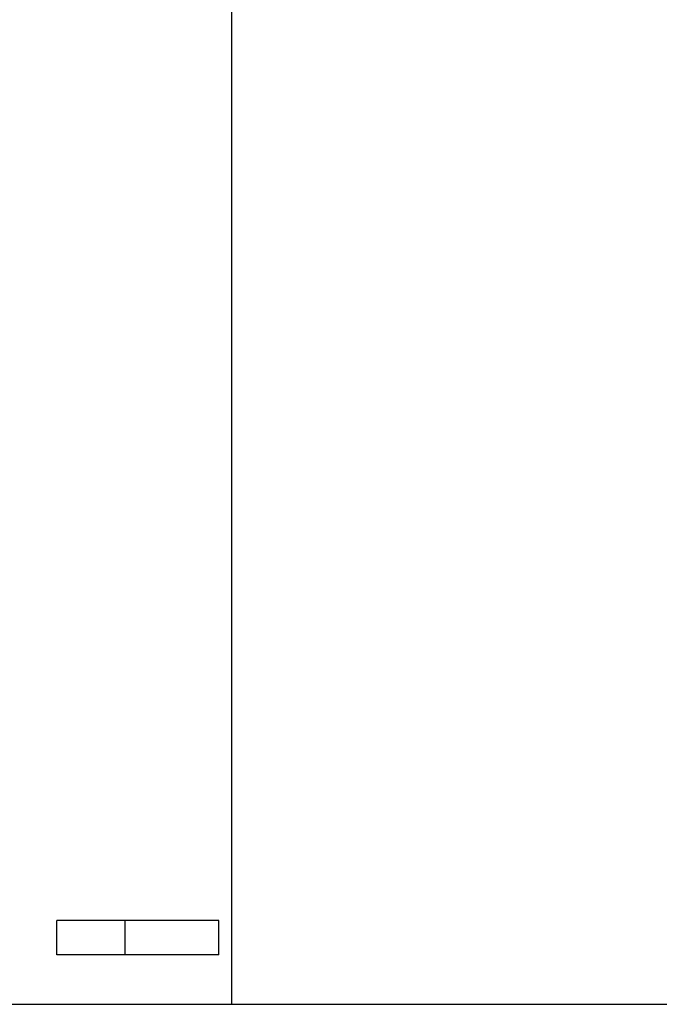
# Model space of a CAD drawing. Header units: millimetres. Extents: x 0 to 1189, y 0 to 841.
# Tile 89 of 173: x 622 to 637, y 262 to 285. Entities that reach past the tile are written whole.
import ezdxf

# ---------------------------------------------------------------- set-up
doc = ezdxf.new("R2010")
doc.units = ezdxf.units.MM
doc.header["$LTSCALE"] = 65.395
for name, color, linetype in [('6M32E_GENSET_GENERATOR_ABL1499', 7, 'CONTINUOUS'), ('6M32E_GENSET_GENERATOR_T1_PBL1500', 7, 'CONTINUOUS'), ('oben_15_VBL1498', 7, 'CONTINUOUS')]:
    doc.layers.add(name, color=color, linetype=linetype)

# ---------------------------------------------------------------- blocks, each defined once
blk = doc.blocks.new('6M32E_GENSET_GENERATOR_T1_PBL1500', base_point=(787.535, 296.945))
at = {"layer": '6M32E_GENSET_GENERATOR_T1_PBL1500', "color": 7, "linetype": 'Continuous'}
for p, q in [((627.091, 261.845), (627.091, 322.645)), ((622.991, 263.005), (622.991, 263.805)), ((626.784, 263.805), (622.991, 263.805)), ((626.784, 263.005), (626.784, 263.805)), ((626.784, 263.005), (622.991, 263.005)), ((616.44, 261.845), (709.16, 261.845))]:
    blk.add_line(p, q, dxfattribs=at)
at = {"layer": '6M32E_GENSET_GENERATOR_T1_PBL1500', "color": 9, "linetype": 'Continuous'}
blk.add_line((624.591, 263.005), (624.591, 263.805), dxfattribs=at)
blk = doc.blocks.new('6M32E_GENSET_GENERATOR_ABL1499', base_point=(787.535, 296.945))
at = {"layer": '6M32E_GENSET_GENERATOR_T1_PBL1500'}
blk.add_blockref('6M32E_GENSET_GENERATOR_T1_PBL1500', (787.535, 296.945), dxfattribs=at)
blk = doc.blocks.new('OBEN_15_VBL1498', base_point=(794.858, 305.626))
at = {"layer": '6M32E_GENSET_GENERATOR_ABL1499'}
blk.add_blockref('6M32E_GENSET_GENERATOR_ABL1499', (787.535, 296.945), dxfattribs=at)

msp = doc.modelspace()

# ---------------------------------------------------------------- block references
at = {"layer": 'oben_15_VBL1498'}
msp.add_blockref('OBEN_15_VBL1498', (794.85758, 305.62584), dxfattribs=at)

doc.saveas('drawing.dxf')
